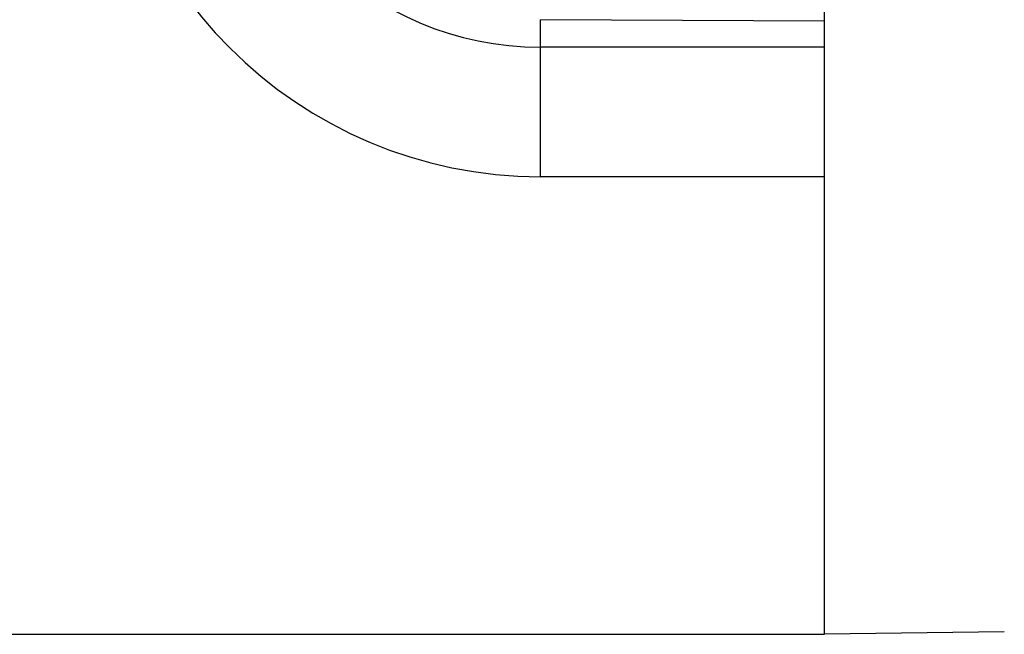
# Model space of a CAD drawing. Extents: x 131 to 418, y 147 to 294.
# Tile 23 of 37: x 261.17 to 267.76, y 238.59 to 242.7. Entities that reach past the tile are written whole.
import ezdxf

# ---------------------------------------------------------------- set-up
doc = ezdxf.new("R2010")
doc.units = 0
doc.header["$LTSCALE"] = 30.734
doc.header["$MEASUREMENT"] = 0
doc.layers.add('00_COMPONENTS', color=7, linetype='CONTINUOUS')

msp = doc.modelspace()

# ---------------------------------------------------------------- linework, layer by layer
at = {"layer": '00_COMPONENTS'}
for p, q in [((266.5517, 241.654), (266.5517, 247.5324)), ((266.5517, 242.6945), (264.6517, 242.704)), ((264.6517, 241.654), (264.6517, 242.704)), ((266.5517, 242.52), (264.6517, 242.52)), ((266.5517, 241.654), (264.6517, 241.654)), ((266.5517, 239.8003), (266.5517, 241.654)), ((266.5517, 239.4468), (266.5517, 239.8003)), ((266.5517, 238.7397), (266.5517, 239.4468)), ((266.5517, 238.5932), (266.5517, 238.7397)), ((243.0517, 238.5932), (266.5517, 238.5932)), ((267.7556, 238.609), (266.5517, 238.5932))]:
    msp.add_line(p, q, dxfattribs=at)
for radius in [2.9392, 2.0732]:
    msp.add_arc((264.6517, 244.5932), radius, 90, 270, dxfattribs=at)

doc.saveas('drawing.dxf')
